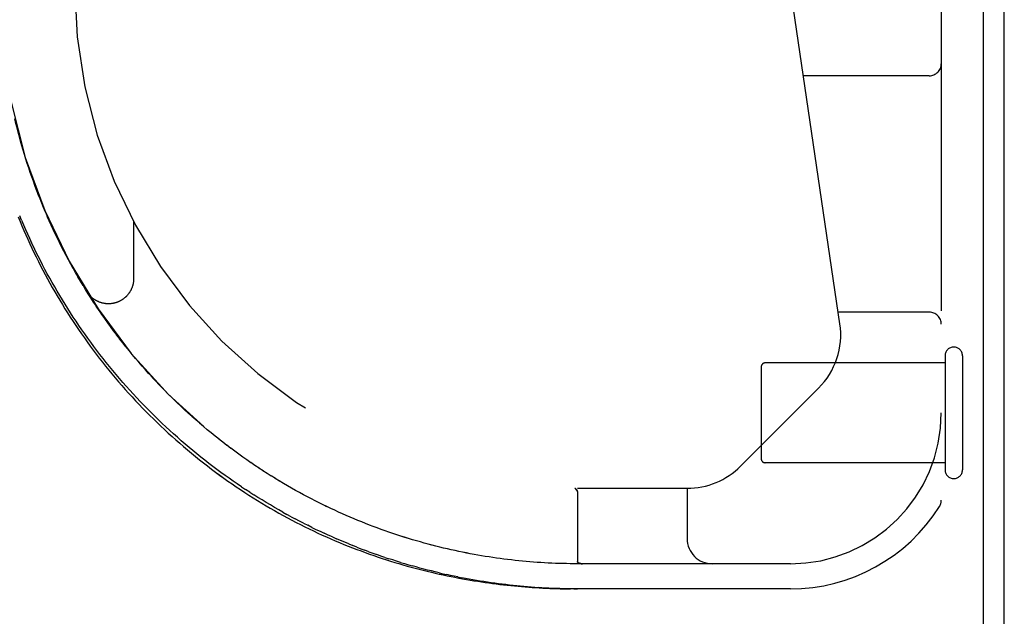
# Model space of a CAD drawing. Header units: inches. Extents: x 0 to 227, y 0 to 147.
# Tile 34 of 256: x 98.39 to 100.84, y 23.56 to 25.04. Entities that reach past the tile are written whole.
import ezdxf

# ---------------------------------------------------------------- set-up
doc = ezdxf.new("R2010")
doc.units = ezdxf.units.IN
doc.header["$LTSCALE"] = 12.466667
doc.header["$MEASUREMENT"] = 0
doc.linetypes.add('HIDDEN', pattern=[0.2, 0.1, -0.1])
doc.layers.get('0').update_dxf_attribs({"linetype": 'CONTINUOUS'})
doc.layers.add('DEFAULT_2', color=8, linetype='HIDDEN')
doc.layers.add('RIGHTHAND_DOOR_ASSEMBLY', color=7, linetype='CONTINUOUS')

msp = doc.modelspace()

# ---------------------------------------------------------------- linework, layer by layer
at = {"color": 7, "linetype": 'Continuous'}
msp.add_line((100.7872, 8.2807), (100.7872, 26.0507), dxfattribs=at)
at = {"color": 3, "linetype": 'Continuous'}
msp.add_line((100.8392, 8.3917), (100.8392, 25.9397), dxfattribs=at)
at = {"layer": 'DEFAULT_2', "color": 8, "linetype": 'HIDDEN'}
for p, q in [((100.6922, 24.2037), (100.6922, 23.9197)), ((100.7352, 24.2037), (100.7352, 23.9197)), ((100.2352, 24.1757), (100.2352, 23.9477)), ((100.6922, 24.1857), (100.2452, 24.1857)), ((100.6922, 23.9377), (100.2452, 23.9377))]:
    msp.add_line(p, q, dxfattribs=at)
for centre, radius, start, end in [((100.7137, 24.2037), 0.0215, 0, 180), ((100.2452, 24.1757), 0.01, 90, 180), ((100.2452, 23.9477), 0.01, 180, 270), ((100.7137, 23.9197), 0.0215, 180, 360)]:
    msp.add_arc(centre, radius, start, end, dxfattribs=at)
at = {"layer": 'RIGHTHAND_DOOR_ASSEMBLY', "color": 8, "linetype": 'HIDDEN'}
for p, q in [((100.6827, 25.5617), (100.6827, 23.8448)), ((100.4308, 24.2831), (100.2475, 25.5299)), ((100.6527, 24.8992), (100.3402, 24.8992)), ((98.4437, 24.5934), (98.4394, 24.6044)), ((98.4481, 24.5824), (98.4437, 24.5935)), ((98.4526, 24.5715), (98.4481, 24.5826)), ((98.4572, 24.5606), (98.4526, 24.5716)), ((98.4619, 24.5497), (98.4571, 24.5607)), ((98.3979, 24.54), (98.3932, 24.5512)), ((98.4667, 24.5388), (98.4619, 24.5497)), ((98.6762, 24.5367), (98.6762, 24.3951)), ((98.4765, 24.5172), (98.4716, 24.528)), ((98.4868, 24.4955), (98.4816, 24.5065)), ((98.4921, 24.4848), (98.4868, 24.4957)), ((98.5143, 24.4419), (98.5085, 24.4527)), ((98.5201, 24.4312), (98.5142, 24.442)), ((98.526, 24.4206), (98.52, 24.4314)), ((98.532, 24.41), (98.5259, 24.4208)), ((98.5381, 24.3995), (98.5319, 24.4102)), ((98.5443, 24.3889), (98.5381, 24.3995)), ((98.557, 24.368), (98.5505, 24.3786)), ((98.5635, 24.3576), (98.5569, 24.3681)), ((98.5701, 24.3472), (98.5634, 24.3577)), ((98.5768, 24.3368), (98.57, 24.3473)), ((98.5836, 24.3265), (98.5767, 24.337)), ((98.5905, 24.3162), (98.5835, 24.3267)), ((98.5975, 24.306), (98.5904, 24.3164)), ((98.6046, 24.2958), (98.5974, 24.3062)), ((98.6119, 24.2857), (98.6045, 24.296)), ((100.6527, 24.3117), (100.4266, 24.3117)), ((98.6192, 24.2756), (98.6117, 24.2859)), ((98.6266, 24.2656), (98.619, 24.2758)), ((98.6341, 24.2556), (98.6264, 24.2657)), ((98.6417, 24.2456), (98.6339, 24.2558)), ((98.6493, 24.2358), (98.6415, 24.2458)), ((98.6571, 24.2259), (98.6492, 24.236)), ((98.665, 24.2162), (98.657, 24.2261)), ((98.673, 24.2065), (98.6649, 24.2164)), ((98.681, 24.1968), (98.6728, 24.2067)), ((98.6892, 24.1873), (98.6809, 24.197)), ((98.6974, 24.1777), (98.689, 24.1874)), ((98.7058, 24.1683), (98.6973, 24.1779)), ((98.7142, 24.1589), (98.7056, 24.1685)), ((98.7227, 24.1496), (98.714, 24.1591)), ((98.7313, 24.1404), (98.7225, 24.1498)), ((98.74, 24.1312), (98.7311, 24.1406)), ((98.7487, 24.1221), (98.7398, 24.1314)), ((98.7575, 24.1131), (98.7485, 24.1223)), ((100.1842, 23.9293), (100.3777, 24.1228)), ((98.7664, 24.1042), (98.7573, 24.1133)), ((98.7754, 24.0953), (98.7662, 24.1044)), ((98.7845, 24.0866), (98.7752, 24.0955)), ((98.7936, 24.0779), (98.7843, 24.0868)), ((98.8028, 24.0693), (98.7934, 24.0781)), ((98.8121, 24.0608), (98.8026, 24.0695)), ((98.8214, 24.0524), (98.8119, 24.061)), ((98.8308, 24.0441), (98.8212, 24.0526)), ((98.8403, 24.0358), (98.8306, 24.0442)), ((98.8498, 24.0277), (98.84, 24.036)), ((98.8593, 24.0196), (98.8495, 24.0279)), ((98.869, 24.0117), (98.8591, 24.0198)), ((98.8786, 24.0038), (98.8687, 24.0119)), ((98.8884, 23.9961), (98.8784, 24.004)), ((98.8981, 23.9884), (98.8881, 23.9963)), ((98.908, 23.9809), (98.8979, 23.9886)), ((98.9178, 23.9734), (98.9077, 23.9811)), ((98.9277, 23.9661), (98.9176, 23.9736)), ((98.9376, 23.9588), (98.9275, 23.9663)), ((98.9476, 23.9517), (98.9374, 23.959)), ((98.9576, 23.9447), (98.9473, 23.9519)), ((98.8595, 23.9296), (98.8696, 23.922)), ((98.9676, 23.9377), (98.9573, 23.9448)), ((98.9777, 23.9309), (98.9674, 23.9379)), ((98.9878, 23.9242), (98.9774, 23.9311)), ((98.9979, 23.9176), (98.9875, 23.9244)), ((99.008, 23.9111), (98.9976, 23.9178)), ((99.0181, 23.9047), (99.0077, 23.9113)), ((99.0283, 23.8984), (99.0179, 23.9049)), ((99.0384, 23.8923), (99.028, 23.8986)), ((98.944, 23.878), (98.9542, 23.8712)), ((99.0485, 23.8863), (99.0381, 23.8925)), ((99.0586, 23.8804), (99.0482, 23.8864)), ((99.0686, 23.8746), (99.0583, 23.8805)), ((99.0786, 23.869), (99.0683, 23.8748)), ((99.772, 23.8742), (99.7723, 23.8742)), ((99.7789, 23.8742), (100.0512, 23.8742)), ((100.0512, 23.8742), (100.0512, 23.7492)), ((98.9645, 23.8645), (98.9542, 23.8712)), ((98.9645, 23.8645), (98.9747, 23.8579)), ((99.0885, 23.8635), (99.0783, 23.8691)), ((99.0984, 23.8582), (99.0883, 23.8636)), ((99.1082, 23.8529), (99.0981, 23.8583)), ((99.1179, 23.8478), (99.108, 23.853)), ((99.7766, 23.8697), (99.7762, 23.8703)), ((99.7762, 23.8703), (99.7777, 23.868)), ((99.7768, 23.8694), (99.7777, 23.868)), ((99.7789, 23.8639), (99.7789, 23.6923)), ((99.1276, 23.8428), (99.1177, 23.8479)), ((99.0469, 23.8149), (99.0572, 23.8092)), ((99.0675, 23.8036), (99.0572, 23.8092)), ((99.0675, 23.8036), (99.0778, 23.7981)), ((99.0984, 23.7874), (99.1087, 23.7822)), ((99.1189, 23.7771), (99.1087, 23.7822)), ((99.2814, 23.7756), (99.2717, 23.7792)), ((99.2911, 23.7721), (99.2813, 23.7756)), ((99.17, 23.7533), (99.1802, 23.7488)), ((99.2106, 23.736), (99.2206, 23.7319)), ((99.2307, 23.7279), (99.2206, 23.7319)), ((99.3789, 23.7435), (99.3691, 23.7464)), ((99.3982, 23.7381), (99.3885, 23.7408)), ((99.4079, 23.7355), (99.3981, 23.7381)), ((99.4462, 23.7258), (99.4366, 23.7281)), ((99.2607, 23.7165), (99.2507, 23.7202)), ((99.3002, 23.7026), (99.31, 23.6993)), ((99.5312, 23.7082), (99.5218, 23.7099)), ((99.6239, 23.6951), (99.6146, 23.6961)), ((99.7789, 23.6923), (99.779, 23.6922)), ((100.3077, 23.6867), (99.7789, 23.6867)), ((99.7879, 23.6869), (99.7884, 23.6868)), ((99.7884, 23.6868), (99.7889, 23.6868)), ((99.7889, 23.6868), (99.7894, 23.6868)), ((99.7894, 23.6868), (99.79, 23.6867)), ((99.79, 23.6867), (99.7905, 23.6867)), ((99.4819, 23.6539), (99.4912, 23.652)), ((99.6725, 23.628), (99.6814, 23.6274)), ((100.3077, 23.6242), (99.7701, 23.6242)), ((99.7701, 23.6242), (99.7789, 23.6242))]:
    msp.add_line(p, q, dxfattribs=at)
for points in [[(98.3955, 24.7365), (98.3924, 24.7476), (98.3895, 24.7587), (98.3866, 24.7697), (98.3839, 24.7808), (98.3812, 24.7918)], [(98.4157, 24.6702), (98.4121, 24.6814), (98.4086, 24.6924), (98.4052, 24.7034), (98.4018, 24.7144), (98.3986, 24.7255), (98.3955, 24.7365)], [(98.4121, 24.6813), (98.4086, 24.6923), (98.4052, 24.7033), (98.4019, 24.7144), (98.3986, 24.7254), (98.3955, 24.7365)], [(98.4271, 24.6372), (98.4232, 24.6483), (98.4194, 24.6593), (98.4157, 24.6703)], [(98.4232, 24.6482), (98.4194, 24.6592), (98.4157, 24.6702)], [(98.4394, 24.6043), (98.4352, 24.6154), (98.4311, 24.6264), (98.4271, 24.6373)], [(98.4352, 24.6153), (98.4311, 24.6262), (98.4271, 24.6372)], [(98.3894, 24.5484), (98.394, 24.5372), (98.3987, 24.5261), (98.4034, 24.515), (98.4083, 24.5039), (98.4133, 24.4929), (98.4183, 24.4819), (98.4235, 24.4709), (98.4287, 24.4599), (98.4341, 24.449), (98.4395, 24.4381), (98.445, 24.4272), (98.4507, 24.4163), (98.4564, 24.4055), (98.4622, 24.3947), (98.4681, 24.384), (98.4742, 24.3733), (98.4803, 24.3626), (98.4865, 24.352), (98.4928, 24.3414), (98.4992, 24.3308), (98.5057, 24.3203), (98.5123, 24.3098), (98.5189, 24.2994), (98.5257, 24.289), (98.5326, 24.2787), (98.5396, 24.2684), (98.5466, 24.2581), (98.5538, 24.2479), (98.5611, 24.2377), (98.5684, 24.2276), (98.5758, 24.2175), (98.5834, 24.2075), (98.591, 24.1976), (98.5987, 24.1877), (98.6065, 24.1778), (98.6144, 24.168), (98.6224, 24.1583), (98.6305, 24.1486), (98.6387, 24.139), (98.647, 24.1295), (98.6553, 24.12), (98.6638, 24.1105), (98.6723, 24.1012), (98.6809, 24.0919), (98.6896, 24.0826), (98.6984, 24.0735), (98.7073, 24.0644), (98.7162, 24.0554), (98.7252, 24.0464), (98.7344, 24.0376), (98.7435, 24.0288), (98.7528, 24.02), (98.7622, 24.0114), (98.7716, 24.0028), (98.7811, 23.9944), (98.7906, 23.986), (98.8003, 23.9777), (98.81, 23.9694), (98.8198, 23.9613), (98.8296, 23.9532), (98.8395, 23.9453), (98.8495, 23.9374), (98.8595, 23.9296), (98.8696, 23.922), (98.8798, 23.9144), (98.89, 23.9069), (98.9002, 23.8995), (98.9105, 23.8922), (98.9209, 23.885), (98.9313, 23.8779), (98.9417, 23.8709), (98.9522, 23.864), (98.9627, 23.8572), (98.9733, 23.8505), (98.9838, 23.8439), (98.9945, 23.8374), (99.0051, 23.831), (99.0158, 23.8248), (99.0265, 23.8186), (99.0372, 23.8126), (99.0479, 23.8066), (99.0587, 23.8008), (99.0695, 23.7951), (99.0802, 23.7894), (99.091, 23.7839), (99.1018, 23.7785), (99.1126, 23.7733), (99.1234, 23.7681), (99.1341, 23.763), (99.1449, 23.7581), (99.1557, 23.7532), (99.1664, 23.7485), (99.1771, 23.7439), (99.1879, 23.7394), (99.1986, 23.7349), (99.2092, 23.7306), (99.2199, 23.7264), (99.2305, 23.7223), (99.2411, 23.7184), (99.2517, 23.7145), (99.2623, 23.7107), (99.2728, 23.707), (99.2833, 23.7034), (99.2937, 23.7), (99.3041, 23.6966), (99.3145, 23.6933), (99.3248, 23.6901), (99.3351, 23.687), (99.3453, 23.684), (99.3555, 23.6811), (99.3657, 23.6783), (99.3758, 23.6756), (99.3859, 23.673), (99.3959, 23.6704), (99.4058, 23.668), (99.4158, 23.6656), (99.4256, 23.6633), (99.4355, 23.6611), (99.4452, 23.659), (99.455, 23.6569), (99.4647, 23.6549), (99.4743, 23.653), (99.4839, 23.6512), (99.4934, 23.6494), (99.5029, 23.6477), (99.5124, 23.6461), (99.5218, 23.6446), (99.5311, 23.6431), (99.5404, 23.6417), (99.5497, 23.6403), (99.5589, 23.639), (99.5681, 23.6378), (99.5772, 23.6366), (99.5863, 23.6355), (99.5954, 23.6345), (99.6044, 23.6335), (99.6133, 23.6325), (99.6223, 23.6316), (99.6312, 23.6308), (99.6401, 23.63), (99.6489, 23.6293), (99.6577, 23.6286), (99.6665, 23.628), (99.6753, 23.6274), (99.684, 23.6269), (99.6927, 23.6264), (99.7014, 23.626), (99.7101, 23.6256), (99.7187, 23.6253), (99.7274, 23.625), (99.736, 23.6247), (99.7446, 23.6245), (99.7532, 23.6244), (99.7618, 23.6243)], [(98.3979, 24.54), (98.4026, 24.5288), (98.4075, 24.5176), (98.4125, 24.5065), (98.4176, 24.4953), (98.4228, 24.4842)], [(98.4716, 24.528), (98.4666, 24.539), (98.4618, 24.5498)], [(98.4816, 24.5063), (98.4765, 24.5173), (98.4715, 24.5281)], [(98.5086, 24.4526), (98.5029, 24.4634), (98.4974, 24.4742), (98.492, 24.4849)], [(98.503, 24.4633), (98.4975, 24.474), (98.4921, 24.4848)], [(98.944, 23.878), (98.9338, 23.8849), (98.9236, 23.8919), (98.9134, 23.899), (98.9033, 23.9062), (98.8932, 23.9136), (98.8831, 23.921), (98.8731, 23.9285), (98.8631, 23.9362), (98.8532, 23.9439), (98.8433, 23.9518), (98.8334, 23.9597), (98.8236, 23.9678), (98.8138, 23.9759), (98.8041, 23.9841), (98.7945, 23.9925), (98.7849, 24.0009), (98.7754, 24.0094), (98.7659, 24.018), (98.7565, 24.0267), (98.7472, 24.0354), (98.7379, 24.0443), (98.7287, 24.0533), (98.7196, 24.0623), (98.7105, 24.0714), (98.7016, 24.0806), (98.6927, 24.0899), (98.6839, 24.0992), (98.6751, 24.1086), (98.6665, 24.1181), (98.6579, 24.1277), (98.6494, 24.1373), (98.641, 24.147), (98.6327, 24.1568), (98.6245, 24.1667), (98.6164, 24.1765), (98.6083, 24.1865), (98.6004, 24.1965), (98.5925, 24.2066), (98.5848, 24.2167), (98.5771, 24.2269), (98.5695, 24.2372), (98.5621, 24.2475), (98.5547, 24.2578), (98.5474, 24.2682), (98.5402, 24.2786), (98.5331, 24.2891), (98.5262, 24.2997), (98.5193, 24.3102), (98.5125, 24.3208), (98.5058, 24.3315), (98.4992, 24.3422), (98.4927, 24.3529), (98.4864, 24.3637), (98.4801, 24.3745), (98.4739, 24.3853), (98.4678, 24.3962), (98.4618, 24.4071), (98.4559, 24.418), (98.4501, 24.429), (98.4445, 24.44), (98.4389, 24.451), (98.4334, 24.462), (98.428, 24.4731), (98.4228, 24.4842)], [(98.5506, 24.3784), (98.5442, 24.3891), (98.538, 24.3996)], [(98.6762, 24.3951), (98.6762, 24.3941), (98.6762, 24.3929), (98.6761, 24.3918), (98.6761, 24.3906), (98.676, 24.3895), (98.6759, 24.3884), (98.6757, 24.3873), (98.6756, 24.3861), (98.6754, 24.385), (98.6752, 24.3839), (98.675, 24.3828), (98.6748, 24.3816), (98.6745, 24.3805), (98.6742, 24.3794), (98.6739, 24.3783), (98.6736, 24.3772), (98.6733, 24.3761), (98.6729, 24.3751), (98.6726, 24.374), (98.6722, 24.3729), (98.6717, 24.3719), (98.6713, 24.3708), (98.6709, 24.3698), (98.6704, 24.3687), (98.6699, 24.3677), (98.6694, 24.3667), (98.6689, 24.3657), (98.6683, 24.3647), (98.6678, 24.3637), (98.6672, 24.3627), (98.6666, 24.3617), (98.666, 24.3608), (98.6653, 24.3598), (98.6647, 24.3589), (98.664, 24.358), (98.6633, 24.3571), (98.6626, 24.3562), (98.6619, 24.3553), (98.6612, 24.3544), (98.6604, 24.3536), (98.6597, 24.3527), (98.6589, 24.3519), (98.6581, 24.3511), (98.6573, 24.3503), (98.6565, 24.3495), (98.6556, 24.3487), (98.6548, 24.348), (98.6539, 24.3472), (98.653, 24.3465), (98.6521, 24.3458), (98.6512, 24.3451), (98.6503, 24.3444), (98.6494, 24.3438), (98.6484, 24.3431), (98.6475, 24.3425), (98.6465, 24.3419), (98.6455, 24.3413), (98.6446, 24.3407), (98.6436, 24.3402), (98.6426, 24.3396), (98.6415, 24.3391), (98.6405, 24.3386), (98.6395, 24.3382), (98.6384, 24.3377), (98.6374, 24.3373), (98.6363, 24.3368), (98.6353, 24.3364), (98.6342, 24.336), (98.6331, 24.3357), (98.632, 24.3353), (98.6309, 24.335), (98.6298, 24.3347), (98.6287, 24.3344), (98.6276, 24.3342), (98.6265, 24.3339), (98.6254, 24.3337), (98.6243, 24.3335), (98.6232, 24.3333), (98.622, 24.3332), (98.6209, 24.333), (98.6198, 24.3329), (98.6186, 24.3328), (98.6175, 24.3327), (98.6164, 24.3327), (98.6152, 24.3326), (98.6141, 24.3326), (98.613, 24.3326), (98.6118, 24.3326), (98.6107, 24.3327), (98.6095, 24.3327), (98.6084, 24.3328), (98.6073, 24.3329), (98.6061, 24.3331), (98.605, 24.3332), (98.6039, 24.3334), (98.6028, 24.3336), (98.6016, 24.3338), (98.6005, 24.334), (98.5994, 24.3343), (98.5983, 24.3345), (98.5972, 24.3348), (98.5961, 24.3351), (98.595, 24.3355), (98.5939, 24.3358), (98.5929, 24.3362), (98.5918, 24.3366), (98.5907, 24.337), (98.5897, 24.3374), (98.5886, 24.3379), (98.5876, 24.3383), (98.5866, 24.3388), (98.5855, 24.3393), (98.5845, 24.3398), (98.5835, 24.3404), (98.5825, 24.3409), (98.5816, 24.3415), (98.5806, 24.3421), (98.5796, 24.3427), (98.5787, 24.3433), (98.5777, 24.344), (98.5768, 24.3447), (98.5759, 24.3453), (98.575, 24.346), (98.5741, 24.3467), (98.5732, 24.3475), (98.5724, 24.3482), (98.5715, 24.349), (98.5707, 24.3498), (98.5699, 24.3505), (98.5691, 24.3514), (98.5683, 24.3522), (98.5675, 24.353), (98.5668, 24.3539), (98.566, 24.3547), (98.5653, 24.3556), (98.5646, 24.3565), (98.5639, 24.3574), (98.5632, 24.3583), (98.5626, 24.3592), (98.5619, 24.3601), (98.5613, 24.3611), (98.5607, 24.362)], [(98.5538, 24.2479), (98.561, 24.2377), (98.5684, 24.2276), (98.5758, 24.2176), (98.5834, 24.2075), (98.591, 24.1976), (98.5987, 24.1877), (98.6065, 24.1778), (98.6144, 24.168), (98.6224, 24.1583), (98.6305, 24.1486), (98.6387, 24.139), (98.647, 24.1295), (98.6553, 24.12), (98.6637, 24.1105), (98.6723, 24.1012), (98.6809, 24.0919), (98.6896, 24.0826), (98.6984, 24.0735), (98.7072, 24.0644), (98.7162, 24.0554), (98.7252, 24.0464), (98.7343, 24.0376), (98.7435, 24.0288), (98.7528, 24.02), (98.7622, 24.0114), (98.7716, 24.0028), (98.7811, 23.9944), (98.7906, 23.986), (98.8003, 23.9777), (98.81, 23.9694), (98.8198, 23.9613), (98.8296, 23.9533), (98.8395, 23.9453), (98.8495, 23.9374)], [(98.8797, 23.9144), (98.8899, 23.9069), (98.9002, 23.8995), (98.9105, 23.8922), (98.9209, 23.885), (98.9313, 23.8779), (98.9417, 23.8709), (98.9522, 23.864), (98.9627, 23.8572), (98.9733, 23.8505), (98.9838, 23.8439), (98.9945, 23.8374), (99.0051, 23.831), (99.0158, 23.8248), (99.0265, 23.8186), (99.0372, 23.8126), (99.0479, 23.8066), (99.0587, 23.8008), (99.0694, 23.7951), (99.0802, 23.7895), (99.091, 23.7839), (99.1018, 23.7785), (99.1126, 23.7733), (99.1233, 23.7681), (99.1341, 23.763), (99.1449, 23.7581), (99.1557, 23.7532), (99.1664, 23.7485), (99.1771, 23.7439), (99.1879, 23.7394), (99.1986, 23.7349), (99.2092, 23.7306), (99.2199, 23.7264), (99.2305, 23.7224), (99.2411, 23.7184), (99.2517, 23.7145), (99.2623, 23.7107), (99.2728, 23.707), (99.2833, 23.7034), (99.2937, 23.7), (99.3041, 23.6966), (99.3145, 23.6933), (99.3248, 23.6901), (99.3351, 23.687), (99.3453, 23.684), (99.3555, 23.6811), (99.3657, 23.6783), (99.3758, 23.6756), (99.3859, 23.673), (99.3959, 23.6704), (99.4058, 23.668), (99.4158, 23.6656)], [(99.7722, 23.8742), (99.7724, 23.8742), (99.7726, 23.8742), (99.7727, 23.8741), (99.7729, 23.874), (99.773, 23.874), (99.7731, 23.8739), (99.7733, 23.8738), (99.7734, 23.8737), (99.7736, 23.8736), (99.7737, 23.8734), (99.7739, 23.8733), (99.774, 23.8731), (99.7742, 23.873), (99.7743, 23.8728), (99.7745, 23.8726), (99.7747, 23.8724), (99.7748, 23.8722)], [(99.7748, 23.8722), (99.7747, 23.8724), (99.7745, 23.8726), (99.7743, 23.8728), (99.7741, 23.873), (99.774, 23.8731), (99.7738, 23.8733), (99.7737, 23.8734), (99.7735, 23.8736), (99.7734, 23.8737), (99.7732, 23.8738), (99.7731, 23.8739), (99.7729, 23.874), (99.7728, 23.874), (99.7726, 23.8741), (99.7725, 23.8742), (99.7723, 23.8742)], [(99.0469, 23.8149), (99.0366, 23.8207), (99.0262, 23.8266), (99.0159, 23.8327), (99.0056, 23.8388), (98.9953, 23.8451), (98.985, 23.8514), (98.9747, 23.8579)], [(99.7748, 23.8722), (99.775, 23.872), (99.7752, 23.8717), (99.7754, 23.8715), (99.7756, 23.8712), (99.7758, 23.8709), (99.776, 23.8706), (99.7762, 23.8703)], [(99.7762, 23.8703), (99.776, 23.8706), (99.7758, 23.8709), (99.7756, 23.8712), (99.7754, 23.8714), (99.7752, 23.8717), (99.775, 23.8719), (99.7748, 23.8722)], [(99.7777, 23.868), (99.7778, 23.8678), (99.7779, 23.8676), (99.7781, 23.8675), (99.7782, 23.8673), (99.7782, 23.8671), (99.7783, 23.8669), (99.7784, 23.8667), (99.7785, 23.8665), (99.7786, 23.8663), (99.7786, 23.8661), (99.7787, 23.8659), (99.7787, 23.8657), (99.7788, 23.8655), (99.7788, 23.8653), (99.7789, 23.865), (99.7789, 23.8648), (99.7789, 23.8646), (99.7789, 23.8644), (99.7789, 23.8641), (99.7789, 23.8639)], [(99.7784, 23.8667), (99.7783, 23.8669), (99.7783, 23.8671), (99.7782, 23.8673), (99.7781, 23.8675), (99.778, 23.8676), (99.7779, 23.8678), (99.7777, 23.868)], [(99.1662, 23.8239), (99.1565, 23.8286), (99.1468, 23.8332), (99.1372, 23.838), (99.1275, 23.8429)], [(99.1566, 23.8285), (99.147, 23.8332), (99.1373, 23.838), (99.1276, 23.8428)], [(99.2621, 23.7829), (99.2525, 23.7866), (99.2429, 23.7905), (99.2333, 23.7944), (99.2237, 23.7983), (99.2141, 23.8024), (99.2045, 23.8065), (99.1949, 23.8108), (99.1853, 23.8151), (99.1757, 23.8195), (99.1661, 23.824)], [(99.2237, 23.7983), (99.2141, 23.8024), (99.2046, 23.8065), (99.195, 23.8108), (99.1854, 23.8151), (99.1758, 23.8195), (99.1662, 23.8239)], [(99.0984, 23.7874), (99.0881, 23.7927), (99.0778, 23.7981)], [(99.1189, 23.7771), (99.1292, 23.7721), (99.1394, 23.7673), (99.1497, 23.7625)], [(99.2717, 23.7792), (99.262, 23.7829), (99.2524, 23.7867), (99.2429, 23.7905), (99.2333, 23.7944)], [(99.17, 23.7533), (99.1599, 23.7578), (99.1497, 23.7625)], [(99.3691, 23.7464), (99.3593, 23.7494), (99.3495, 23.7524), (99.3397, 23.7555), (99.3299, 23.7587), (99.3202, 23.7619), (99.3104, 23.7652), (99.3007, 23.7686), (99.291, 23.7721)], [(99.3594, 23.7493), (99.3496, 23.7523), (99.3398, 23.7555), (99.33, 23.7586), (99.3203, 23.7619), (99.3105, 23.7652), (99.3008, 23.7686), (99.2911, 23.7721)], [(99.2106, 23.736), (99.2005, 23.7401), (99.1903, 23.7444), (99.1802, 23.7488)], [(99.2307, 23.7279), (99.2407, 23.724), (99.2507, 23.7202)], [(99.3885, 23.7408), (99.3788, 23.7436), (99.369, 23.7464)], [(99.4366, 23.7281), (99.427, 23.7305), (99.4174, 23.7329), (99.4078, 23.7355)], [(99.4271, 23.7305), (99.4175, 23.7329), (99.4079, 23.7355)], [(99.2607, 23.7165), (99.2706, 23.7129), (99.2805, 23.7094)], [(99.3002, 23.7026), (99.2904, 23.7059), (99.2805, 23.7094)], [(99.4747, 23.7193), (99.4652, 23.7214), (99.4556, 23.7235), (99.4461, 23.7258)], [(99.4652, 23.7214), (99.4557, 23.7235), (99.4462, 23.7258)], [(99.5218, 23.7099), (99.5124, 23.7116), (99.503, 23.7135), (99.4936, 23.7153), (99.4841, 23.7173), (99.4746, 23.7193)], [(99.5124, 23.7116), (99.503, 23.7134), (99.4936, 23.7153), (99.4842, 23.7173), (99.4747, 23.7193)], [(99.6147, 23.6961), (99.6054, 23.6972), (99.5962, 23.6984), (99.5869, 23.6996), (99.5777, 23.7009), (99.5684, 23.7022), (99.5591, 23.7036), (99.5498, 23.7051), (99.5405, 23.7066), (99.5311, 23.7082)], [(99.6054, 23.6972), (99.5962, 23.6984), (99.587, 23.6996), (99.5777, 23.7009), (99.5684, 23.7022), (99.5591, 23.7036), (99.5498, 23.7051), (99.5405, 23.7066), (99.5312, 23.7082)], [(99.3393, 23.69), (99.3296, 23.693), (99.3198, 23.6961), (99.31, 23.6993)], [(99.3393, 23.69), (99.349, 23.6871), (99.3587, 23.6842), (99.3684, 23.6814)], [(99.4351, 23.6641), (99.4256, 23.6664), (99.4161, 23.6687), (99.4066, 23.6711), (99.3971, 23.6736), (99.3876, 23.6761), (99.378, 23.6787), (99.3684, 23.6814)], [(99.7608, 23.6868), (99.7517, 23.687), (99.7426, 23.6872), (99.7335, 23.6874), (99.7244, 23.6877), (99.7153, 23.6881), (99.7062, 23.6885), (99.6971, 23.689), (99.6879, 23.6896), (99.6788, 23.6902), (99.6697, 23.6909), (99.6605, 23.6916), (99.6514, 23.6924), (99.6422, 23.6932), (99.633, 23.6941), (99.6238, 23.6951)], [(99.7789, 23.6867), (99.7699, 23.6867), (99.7608, 23.6868), (99.7517, 23.687), (99.7426, 23.6872), (99.7335, 23.6874), (99.7244, 23.6877), (99.7153, 23.6881), (99.7062, 23.6885), (99.6971, 23.689), (99.688, 23.6896), (99.6788, 23.6902), (99.6697, 23.6909), (99.6606, 23.6916), (99.6514, 23.6924), (99.6422, 23.6932), (99.6331, 23.6941), (99.6239, 23.6951)], [(99.7879, 23.6869), (99.7875, 23.6869), (99.787, 23.687), (99.7866, 23.6871), (99.7862, 23.6871), (99.7858, 23.6872), (99.7854, 23.6873), (99.7851, 23.6874), (99.7847, 23.6875), (99.7844, 23.6875), (99.7841, 23.6876), (99.7838, 23.6877), (99.7835, 23.6878), (99.7832, 23.6879), (99.7829, 23.688), (99.7827, 23.6881), (99.7824, 23.6882), (99.7822, 23.6883), (99.782, 23.6884), (99.7818, 23.6885), (99.7816, 23.6886), (99.7814, 23.6887), (99.7812, 23.6889), (99.781, 23.689), (99.7809, 23.6891), (99.7807, 23.6892), (99.7806, 23.6893), (99.7804, 23.6894), (99.7803, 23.6895), (99.7802, 23.6896), (99.78, 23.6898), (99.7799, 23.6899), (99.7798, 23.69), (99.7797, 23.6901), (99.7796, 23.6902), (99.7796, 23.6904), (99.7795, 23.6905), (99.7794, 23.6906), (99.7793, 23.6908), (99.7793, 23.6909), (99.7792, 23.691), (99.7792, 23.6912), (99.7791, 23.6913), (99.7791, 23.6914), (99.779, 23.6916), (99.779, 23.6917), (99.779, 23.6919), (99.779, 23.692), (99.779, 23.6922), (99.7789, 23.6923)], [(99.7917, 23.6867), (99.7911, 23.6867), (99.7905, 23.6867)], [(99.7905, 23.6867), (99.7911, 23.6867), (99.7917, 23.6867)], [(99.4256, 23.6633), (99.4355, 23.6611), (99.4452, 23.659), (99.455, 23.6569), (99.4647, 23.6549), (99.4743, 23.653), (99.4839, 23.6512), (99.4934, 23.6494), (99.5029, 23.6477), (99.5124, 23.6461), (99.5217, 23.6446), (99.5311, 23.6431), (99.5404, 23.6417), (99.5497, 23.6403), (99.5589, 23.639), (99.5681, 23.6378), (99.5772, 23.6366), (99.5863, 23.6355), (99.5953, 23.6345), (99.6044, 23.6335), (99.6133, 23.6325), (99.6223, 23.6316), (99.6312, 23.6308), (99.6401, 23.63), (99.6489, 23.6293), (99.6577, 23.6286), (99.6665, 23.628), (99.6753, 23.6274), (99.684, 23.6269), (99.6927, 23.6264), (99.7014, 23.626), (99.7101, 23.6256), (99.7187, 23.6253), (99.7274, 23.625), (99.736, 23.6247), (99.7446, 23.6245), (99.7532, 23.6244), (99.7618, 23.6243)], [(99.4351, 23.6641), (99.4445, 23.6619), (99.4539, 23.6598)], [(99.4819, 23.6539), (99.4726, 23.6558), (99.4632, 23.6578), (99.4539, 23.6598)], [(99.6725, 23.628), (99.6636, 23.6286), (99.6547, 23.6293), (99.6457, 23.6301), (99.6368, 23.6309), (99.6278, 23.6318), (99.6188, 23.6328), (99.6098, 23.6337), (99.6008, 23.6348), (99.5918, 23.6359), (99.5827, 23.6371), (99.5737, 23.6383), (99.5646, 23.6396), (99.5555, 23.6409), (99.5464, 23.6423), (99.5372, 23.6438), (99.528, 23.6453), (99.5189, 23.6469), (99.5096, 23.6485), (99.5004, 23.6503), (99.4912, 23.652)], [(99.7704, 23.6242), (99.7612, 23.6243), (99.7524, 23.6244), (99.7435, 23.6246), (99.7347, 23.6248), (99.7258, 23.6251), (99.7169, 23.6255), (99.7081, 23.6259), (99.6992, 23.6263), (99.6903, 23.6268), (99.6814, 23.6274)]]:
    msp.add_lwpolyline(points, dxfattribs=at)
for centre, radius, start, end in [((99.7789, 25.1232), 1.4365, 180, 270), ((99.7789, 25.1232), 1.249, 180, 270), ((100.6527, 24.9292), 0.03, 270, 360), ((100.6527, 24.2817), 0.03, 0, 90), ((100.2448, 24.2557), 0.188, 315, 8.3606), ((100.3077, 24.0617), 0.375, 270, 360), ((100.0512, 24.0622), 0.188, 270, 315), ((100.3077, 24.0617), 0.4375, 270, 327.8465), ((100.6527, 23.8448), 0.03, 327.8465, 360), ((100.1137, 23.7492), 0.0625, 180, 270)]:
    msp.add_arc(centre, radius, start, end, dxfattribs=at)

doc.saveas('drawing.dxf')
